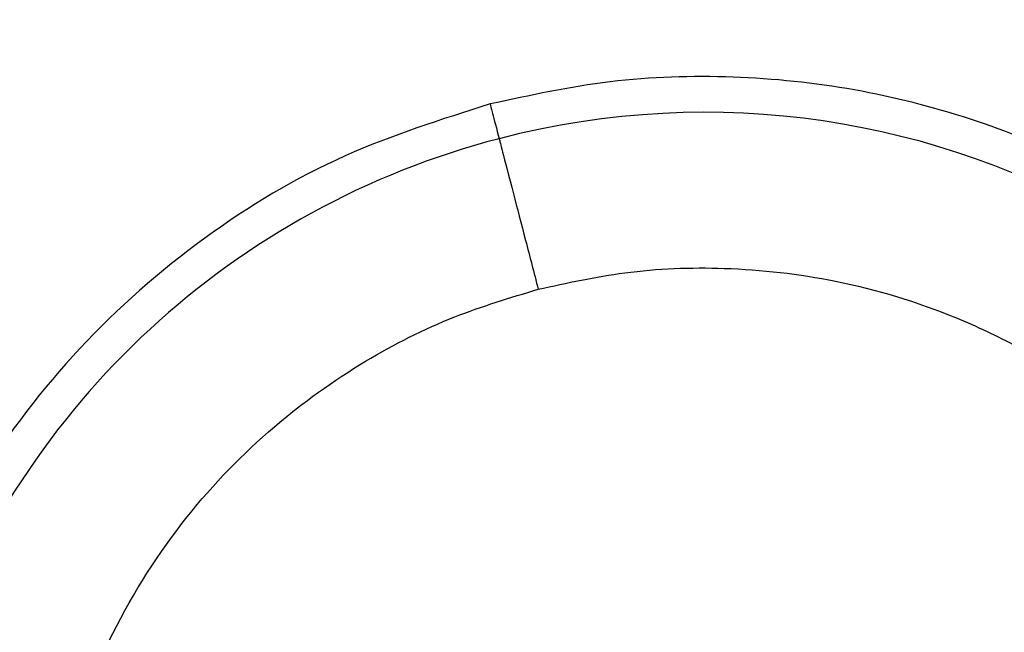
# Model space of a CAD drawing. Header units: millimetres. Extents: x 142 to 1148, y 353 to 845.
# Tile 118 of 139: x 732.96 to 735.49, y 806.78 to 808.36. Entities that reach past the tile are written whole.
import ezdxf

# ---------------------------------------------------------------- set-up
doc = ezdxf.new("R2010")
doc.units = ezdxf.units.MM

msp = doc.modelspace()

# ---------------------------------------------------------------- linework, layer by layer
at = {"color": 7, "linetype": 'Continuous', "lineweight": 25}
for radius, start, end in [(7.5, 227.81244, 104.54504), (4.5, 234.1499, 104.545), (4.5, 104.545, 215.4792), (2.1, 284.545, 104.545), (2.1, 104.545, 217.2302)]:
    msp.add_arc((734.7193, 806.0206), radius, start, end, dxfattribs=at)
for points, knots in [([(735.2699, 803.8986), (735.4381, 803.9551), (735.7699, 804.0665), (736.1877, 804.3689), (736.5077, 804.7249), (736.7224, 805.0996), (736.8463, 805.4536), (736.9027, 805.7638), (736.9159, 806.0279), (736.9014, 806.2742), (736.8567, 806.5352), (736.7632, 806.8378), (736.5956, 807.1796), (736.3771, 807.4698), (736.1424, 807.695), (735.9266, 807.8575), (735.6788, 807.9989), (735.4027, 808.1109), (735.1044, 808.1864), (734.7927, 808.2186), (734.4767, 808.209), (734.2712, 808.1647), (734.1688, 808.1426)], [0, 0, 0, 0, 0.077016, 0.151895, 0.221771, 0.284519, 0.338925, 0.384569, 0.421575, 0.453984, 0.491985, 0.5368, 0.591672, 0.657215, 0.694001, 0.73326, 0.77474, 0.818085, 0.862838, 0.908466, 0.954385, 1, 1, 1, 1]), ([(734.1688, 808.1426), (734.0428, 808.1027), (733.7833, 808.0207), (733.4247, 807.8056), (733.1051, 807.5246), (732.8504, 807.1909), (732.6728, 806.8367), (732.5702, 806.4943), (732.5257, 806.1761), (732.5254, 805.8549), (732.5773, 805.4952), (732.722, 805.0957), (732.8631, 804.8083), (732.9808, 804.6875), (732.9853, 804.683)], [0, 0, 0, 0, 0.091505, 0.188393, 0.287646, 0.38548, 0.477876, 0.561178, 0.63253, 0.700163, 0.783719, 0.882963, 0.995612, 1, 1, 1, 1]), ([(734.1919, 808.0533), (734.1937, 808.0465), (734.1974, 808.0323), (734.2246, 807.9275), (734.2584, 807.7973), (734.2814, 807.7087), (734.2924, 807.6661)], [0, 0, 0, 0, 0.270261, 0.562429, 0.789736, 1, 1, 1, 1]), ([(734.2924, 807.6661), (734.3662, 807.6822), (734.5234, 807.7166), (734.7814, 807.7263), (735.0695, 807.6937), (735.3215, 807.617), (735.5264, 807.5203), (735.7383, 807.3917), (735.9871, 807.1766), (736.2261, 806.844), (736.3819, 806.452), (736.4364, 806.0336), (736.3892, 805.6268), (736.2565, 805.2632), (736.064, 804.9621), (735.8388, 804.7288), (735.6028, 804.5602), (735.3726, 804.4433), (735.2186, 804.3969), (735.1463, 804.3751)], [0, 0, 0, 0, 0.04242, 0.090412, 0.14449, 0.204951, 0.237611, 0.271801, 0.344211, 0.420948, 0.500046, 0.579144, 0.655881, 0.728291, 0.795049, 0.85551, 0.909588, 0.95758, 1, 1, 1, 1])]:
    msp.add_open_spline(points, degree=3, knots=knots, dxfattribs=at)
at = {"color": 8, "linetype": 'Continuous', "lineweight": 25}
for points, knots in [([(734.1688, 808.1426), (734.1699, 808.1383), (734.1721, 808.1299), (734.1854, 808.0783), (734.1919, 808.0533)], [0, 0, 0, 0, 0.51445, 1, 1, 1, 1]), ([(733.3416, 805.0459), (733.3024, 805.0967), (733.1773, 805.2592), (733.0597, 805.5913), (733.0015, 806.007), (733.0497, 806.4146), (733.1822, 806.778), (733.3747, 807.0791), (733.5999, 807.3124), (733.8358, 807.481), (734.066, 807.5979), (734.2201, 807.6443), (734.2924, 807.6661)], [0, 0, 0, 0, 0.058543, 0.187146, 0.315748, 0.440511, 0.558239, 0.666779, 0.76508, 0.853002, 0.931031, 1, 1, 1, 1])]:
    msp.add_open_spline(points, degree=3, knots=knots, dxfattribs=at)

doc.saveas('drawing.dxf')
